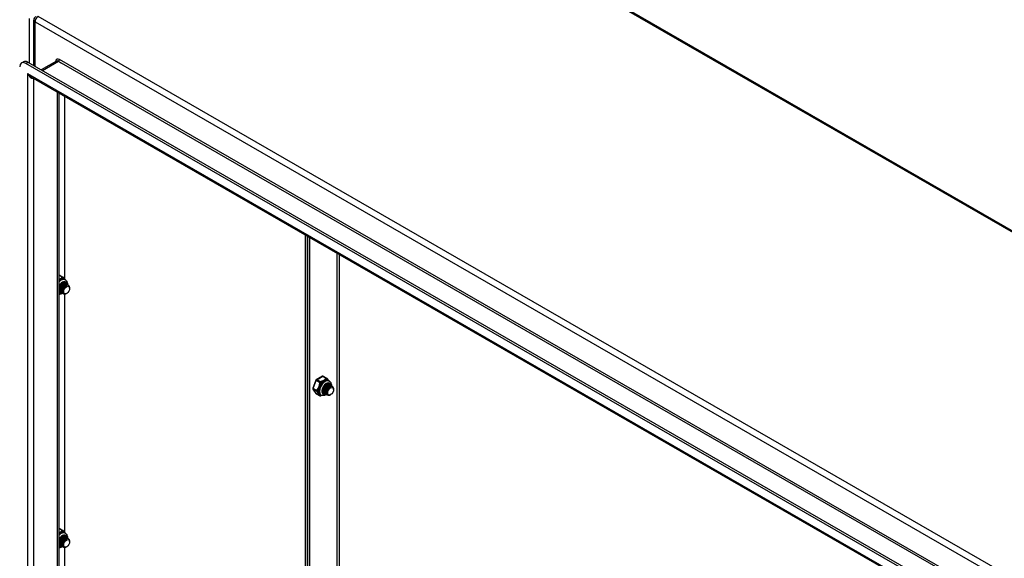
# Model space of a CAD drawing. Header units: inches. Extents: x 20 to 548, y 60 to 254.
# Tile 119 of 121: x 502 to 525, y 215 to 227. Entities that reach past the tile are written whole.
import ezdxf

# ---------------------------------------------------------------- set-up
doc = ezdxf.new("R2010")
doc.units = ezdxf.units.IN
doc.header["$MEASUREMENT"] = 0
doc.layers.add('Visible Edges(ANSI)', color=7, linetype='Continuous', lineweight=25)
doc.layers.add('Visible Tangent Edges(ANSI)', color=7, linetype='Continuous', lineweight=25)

msp = doc.modelspace()

# ---------------------------------------------------------------- linework, layer by layer
at = {"layer": 'Visible Edges(ANSI)'}
for p, q in [((509.648, 231.456), (547.691, 209.548)), ((502.568, 226.327), (502.568, 227.379)), ((502.282, 226.389), (502.33, 226.417)), ((539.562, 204.968), (502.38, 226.38)), ((502.428, 226.407), (539.61, 204.996)), ((503.09, 226.434), (502.736, 226.23)), ((539.476, 204.775), (502.507, 226.064)), ((503.147, 225.696), (503.147, 203.311)), ((503.282, 221.395), (503.282, 225.618)), ((508.843, 207.648), (508.843, 222.416)), ((508.891, 222.388), (508.891, 207.62)), ((508.891, 207.62), (508.891, 222.388)), ((508.939, 222.36), (508.939, 207.592)), ((503.156, 221.493), (503.24, 221.444)), ((503.28, 221.389), (503.294, 221.381)), ((503.16, 221.153), (503.16, 221.167)), ((503.188, 221.137), (503.188, 221.151)), ((503.216, 221.121), (503.216, 221.135)), ((503.227, 221.289), (503.239, 221.296)), ((503.254, 221.273), (503.267, 221.28)), ((503.282, 221.257), (503.295, 221.264)), ((503.29, 221.302), (503.292, 221.3)), ((503.31, 221.241), (503.32, 221.247)), ((503.317, 221.286), (503.32, 221.284)), ((503.345, 221.27), (503.348, 221.268)), ((503.395, 221.185), (503.395, 221.201)), ((503.153, 221.092), (503.147, 221.096)), ((503.16, 221.108), (503.163, 221.107)), ((503.188, 221.092), (503.19, 221.091)), ((503.215, 221.076), (503.218, 221.075)), ((503.243, 221.112), (503.243, 221.119)), ((503.243, 221.06), (503.246, 221.059)), ((503.282, 215.545), (503.282, 221.053)), ((503.327, 221.067), (503.323, 221.065)), ((509.236, 219.154), (509.093, 219.072)), ((509.256, 219.154), (509.339, 219.106)), ((509.085, 219.062), (509.013, 218.878)), ((509.015, 218.859), (509.087, 218.757)), ((509.326, 218.951), (509.339, 218.958)), ((509.354, 218.935), (509.366, 218.942)), ((509.361, 218.979), (509.364, 218.978)), ((509.379, 219.051), (509.393, 219.043)), ((509.382, 218.919), (509.394, 218.926)), ((509.389, 218.963), (509.392, 218.962)), ((509.41, 218.903), (509.419, 218.908)), ((509.417, 218.947), (509.42, 218.946)), ((509.445, 218.931), (509.448, 218.93)), ((509.494, 218.847), (509.494, 218.863)), ((509.093, 218.751), (509.177, 218.703)), ((509.192, 218.727), (509.206, 218.719)), ((509.231, 218.831), (509.231, 218.841)), ((509.231, 218.786), (509.234, 218.784)), ((509.259, 218.815), (509.259, 218.829)), ((509.259, 218.77), (509.262, 218.768)), ((509.287, 218.799), (509.287, 218.813)), ((509.287, 218.754), (509.29, 218.752)), ((509.315, 218.782), (509.315, 218.797)), ((509.315, 218.738), (509.318, 218.736)), ((509.343, 218.774), (509.343, 218.781)), ((509.343, 218.722), (509.346, 218.72)), ((509.427, 218.729), (509.423, 218.727)), ((503.156, 215.642), (503.24, 215.594)), ((503.227, 215.438), (503.239, 215.446)), ((503.262, 215.467), (503.265, 215.465)), ((503.28, 215.538), (503.294, 215.53)), ((503.29, 215.451), (503.292, 215.449)), ((503.153, 215.241), (503.147, 215.246)), ((503.16, 215.302), (503.16, 215.317)), ((503.16, 215.258), (503.163, 215.256)), ((503.188, 215.286), (503.188, 215.3)), ((503.188, 215.242), (503.19, 215.24)), ((503.215, 215.225), (503.218, 215.224)), ((503.216, 215.27), (503.216, 215.284)), ((503.243, 215.261), (503.243, 215.268)), ((503.254, 215.422), (503.267, 215.43)), ((503.282, 215.406), (503.295, 215.414)), ((503.31, 215.39), (503.32, 215.396)), ((503.317, 215.435), (503.32, 215.433)), ((503.327, 215.217), (503.323, 215.214)), ((503.345, 215.419), (503.348, 215.417)), ((503.395, 215.335), (503.395, 215.351)), ((503.243, 215.209), (503.246, 215.208)), ((503.282, 209.694), (503.282, 215.203))]:
    msp.add_line(p, q, dxfattribs=at)
at = {"layer": 'Visible Edges(ANSI)', "flags": 128}
for points in [[(503.246, 221.439), (503.251, 221.433), (503.256, 221.426), (503.269, 221.411), (503.281, 221.396), (503.287, 221.389), (503.293, 221.382)], [(503.294, 221.381), (503.307, 221.372), (503.318, 221.36), (503.327, 221.347), (503.334, 221.333), (503.339, 221.318), (503.342, 221.303), (503.344, 221.287), (503.344, 221.27)], [(503.147, 221.224), (503.153, 221.237), (503.161, 221.25), (503.169, 221.263), (503.178, 221.275), (503.187, 221.286), (503.197, 221.295), (503.207, 221.304), (503.218, 221.312), (503.228, 221.318), (503.238, 221.323), (503.248, 221.326), (503.257, 221.328), (503.265, 221.329), (503.273, 221.328), (503.28, 221.327), (503.287, 221.324)], [(503.29, 221.302), (503.282, 221.305), (503.274, 221.306), (503.265, 221.306), (503.255, 221.304), (503.245, 221.3), (503.235, 221.294), (503.225, 221.286), (503.215, 221.278), (503.205, 221.267), (503.196, 221.256), (503.188, 221.244), (503.18, 221.23), (503.174, 221.217), (503.169, 221.203), (503.164, 221.188), (503.162, 221.174), (503.16, 221.161), (503.16, 221.147), (503.161, 221.135), (503.164, 221.124), (503.168, 221.114), (503.173, 221.105), (503.18, 221.098), (503.188, 221.092)], [(503.227, 221.289), (503.222, 221.286), (503.218, 221.283), (503.214, 221.28), (503.21, 221.277), (503.205, 221.273), (503.201, 221.268), (503.197, 221.264), (503.194, 221.259), (503.19, 221.254), (503.186, 221.249), (503.183, 221.244), (503.18, 221.238), (503.177, 221.232), (503.174, 221.227), (503.171, 221.221), (503.169, 221.215), (503.167, 221.209), (503.165, 221.203), (503.163, 221.197), (503.162, 221.191), (503.161, 221.185), (503.16, 221.179), (503.16, 221.173), (503.16, 221.167)], [(503.204, 221.086), (503.194, 221.089), (503.185, 221.095), (503.177, 221.103), (503.171, 221.112), (503.166, 221.124), (503.164, 221.137), (503.163, 221.151), (503.164, 221.167), (503.166, 221.183), (503.171, 221.199), (503.177, 221.215), (503.184, 221.231), (503.193, 221.245), (503.203, 221.259), (503.213, 221.272), (503.224, 221.282), (503.236, 221.291), (503.248, 221.298), (503.259, 221.302), (503.27, 221.304), (503.28, 221.304), (503.289, 221.302), (503.297, 221.297), (503.303, 221.29)], [(503.317, 221.286), (503.31, 221.289), (503.302, 221.29), (503.293, 221.29), (503.283, 221.288), (503.273, 221.284), (503.263, 221.278), (503.253, 221.27), (503.243, 221.262), (503.233, 221.251), (503.224, 221.24), (503.216, 221.228), (503.208, 221.214), (503.202, 221.201), (503.196, 221.187), (503.192, 221.172), (503.189, 221.158), (503.188, 221.145), (503.188, 221.131), (503.189, 221.119), (503.192, 221.108), (503.196, 221.098), (503.201, 221.089), (503.208, 221.082), (503.215, 221.076)], [(503.254, 221.273), (503.25, 221.27), (503.246, 221.267), (503.242, 221.264), (503.238, 221.26), (503.233, 221.257), (503.229, 221.252), (503.225, 221.248), (503.221, 221.243), (503.218, 221.238), (503.214, 221.233), (503.211, 221.228), (503.208, 221.222), (503.205, 221.216), (503.202, 221.211), (503.199, 221.205), (503.197, 221.199), (503.195, 221.193), (503.193, 221.187), (503.191, 221.181), (503.19, 221.175), (503.189, 221.169), (503.188, 221.163), (503.188, 221.157), (503.188, 221.151)], [(503.232, 221.069), (503.222, 221.073), (503.212, 221.079), (503.205, 221.086), (503.199, 221.096), (503.194, 221.108), (503.191, 221.121), (503.19, 221.135), (503.191, 221.151), (503.194, 221.167), (503.199, 221.183), (503.205, 221.199), (503.212, 221.215), (503.221, 221.229), (503.231, 221.243), (503.241, 221.256), (503.252, 221.266), (503.264, 221.275), (503.275, 221.282), (503.287, 221.286), (503.298, 221.288), (503.308, 221.288), (503.317, 221.286), (503.325, 221.281), (503.331, 221.274)], [(503.345, 221.27), (503.338, 221.273), (503.329, 221.274), (503.32, 221.274), (503.311, 221.271), (503.301, 221.267), (503.291, 221.262), (503.281, 221.254), (503.271, 221.246), (503.261, 221.235), (503.252, 221.224), (503.244, 221.212), (503.236, 221.198), (503.23, 221.185), (503.224, 221.171), (503.22, 221.156), (503.217, 221.142), (503.216, 221.129), (503.216, 221.115), (503.217, 221.103), (503.22, 221.092), (503.224, 221.082), (503.229, 221.073), (503.236, 221.066), (503.243, 221.06)], [(503.282, 221.257), (503.278, 221.254), (503.274, 221.251), (503.27, 221.248), (503.265, 221.244), (503.261, 221.24), (503.257, 221.236), (503.253, 221.232), (503.249, 221.227), (503.246, 221.222), (503.242, 221.217), (503.239, 221.212), (503.235, 221.206), (503.232, 221.2), (503.23, 221.195), (503.227, 221.189), (503.225, 221.183), (503.223, 221.177), (503.221, 221.171), (503.219, 221.165), (503.218, 221.158), (503.217, 221.153), (503.216, 221.147), (503.216, 221.141), (503.216, 221.135)], [(503.287, 221.054), (503.274, 221.052), (503.261, 221.053), (503.249, 221.057), (503.239, 221.063), (503.231, 221.072), (503.225, 221.084), (503.221, 221.097), (503.219, 221.112), (503.219, 221.129), (503.221, 221.146), (503.226, 221.164), (503.232, 221.182), (503.24, 221.199), (503.25, 221.216), (503.261, 221.23), (503.273, 221.244), (503.286, 221.255), (503.298, 221.263), (503.311, 221.269), (503.323, 221.272), (503.334, 221.272), (503.345, 221.27), (503.353, 221.264), (503.36, 221.256)], [(503.31, 221.241), (503.306, 221.238), (503.302, 221.235), (503.297, 221.232), (503.293, 221.228), (503.289, 221.224), (503.285, 221.22), (503.281, 221.216), (503.277, 221.211), (503.273, 221.206), (503.27, 221.201), (503.267, 221.196), (503.263, 221.19), (503.26, 221.184), (503.257, 221.178), (503.255, 221.173), (503.253, 221.167), (503.25, 221.161), (503.249, 221.154), (503.247, 221.148), (503.246, 221.142), (503.245, 221.136), (503.244, 221.131), (503.244, 221.125), (503.243, 221.119)], [(503.392, 221.224), (503.388, 221.236), (503.38, 221.246), (503.371, 221.253), (503.361, 221.256), (503.348, 221.257), (503.335, 221.254), (503.321, 221.247), (503.307, 221.238), (503.294, 221.226), (503.281, 221.212), (503.27, 221.195), (503.26, 221.178), (503.252, 221.159), (503.247, 221.14), (503.244, 221.122), (503.244, 221.105), (503.246, 221.089), (503.251, 221.076), (503.259, 221.066), (503.269, 221.059), (503.281, 221.055), (503.294, 221.055), (503.308, 221.058), (503.323, 221.065)], [(503.176, 221.102), (503.175, 221.102), (503.173, 221.102), (503.172, 221.103), (503.17, 221.103), (503.169, 221.104), (503.167, 221.104), (503.166, 221.105), (503.165, 221.106), (503.163, 221.106), (503.162, 221.107), (503.161, 221.108), (503.16, 221.109), (503.158, 221.109), (503.157, 221.11), (503.156, 221.111), (503.155, 221.112), (503.154, 221.113), (503.153, 221.114), (503.152, 221.116), (503.151, 221.117), (503.15, 221.118), (503.149, 221.119), (503.148, 221.12), (503.147, 221.122)], [(503.147, 221.12), (503.147, 221.119), (503.148, 221.118), (503.148, 221.118), (503.149, 221.117), (503.149, 221.117), (503.15, 221.116), (503.15, 221.116), (503.151, 221.115), (503.151, 221.115), (503.152, 221.114), (503.152, 221.114), (503.153, 221.113), (503.153, 221.113), (503.154, 221.112), (503.154, 221.112), (503.155, 221.111), (503.156, 221.111), (503.156, 221.111), (503.157, 221.11), (503.157, 221.11), (503.158, 221.109), (503.159, 221.109), (503.159, 221.109), (503.16, 221.108)], [(503.229, 221.07), (503.22, 221.064), (503.21, 221.059), (503.2, 221.054), (503.19, 221.051), (503.179, 221.048), (503.168, 221.046), (503.158, 221.045), (503.147, 221.045)], [(509.345, 219.101), (509.35, 219.094), (509.356, 219.088), (509.368, 219.073), (509.381, 219.058), (509.387, 219.051), (509.392, 219.043)], [(509.252, 218.754), (509.247, 218.757), (509.243, 218.762), (509.238, 218.767), (509.235, 218.774), (509.232, 218.782), (509.23, 218.79), (509.228, 218.8), (509.228, 218.81), (509.228, 218.821), (509.23, 218.833), (509.232, 218.844), (509.235, 218.857), (509.239, 218.869), (509.244, 218.881), (509.25, 218.894), (509.256, 218.906), (509.264, 218.917), (509.271, 218.928), (509.28, 218.939), (509.288, 218.949), (509.297, 218.957), (509.306, 218.965), (509.316, 218.972), (509.325, 218.978), (509.334, 218.983), (509.343, 218.987), (509.352, 218.989), (509.36, 218.99), (509.367, 218.991), (509.374, 218.99), (509.38, 218.988), (509.386, 218.986)], [(509.276, 218.763), (509.271, 218.764), (509.267, 218.766), (509.263, 218.768), (509.259, 218.77), (509.256, 218.773), (509.252, 218.776), (509.249, 218.78), (509.246, 218.783), (509.244, 218.788), (509.241, 218.792), (509.24, 218.797), (509.238, 218.802), (509.237, 218.807), (509.235, 218.813), (509.235, 218.818), (509.234, 218.824), (509.234, 218.831), (509.235, 218.837), (509.235, 218.843), (509.236, 218.85), (509.237, 218.857), (509.239, 218.863), (509.24, 218.87), (509.242, 218.877)], [(509.389, 218.963), (509.382, 218.966), (509.373, 218.968), (509.364, 218.967), (509.355, 218.965), (509.345, 218.961), (509.334, 218.956), (509.324, 218.948), (509.314, 218.939), (509.305, 218.929), (509.296, 218.918), (509.287, 218.905), (509.28, 218.892), (509.273, 218.878), (509.268, 218.864), (509.264, 218.85), (509.261, 218.836), (509.26, 218.822), (509.259, 218.809), (509.261, 218.797), (509.263, 218.786), (509.268, 218.775), (509.273, 218.767), (509.279, 218.76), (509.287, 218.754)], [(509.326, 218.951), (509.322, 218.948), (509.318, 218.945), (509.313, 218.942), (509.309, 218.938), (509.305, 218.934), (509.301, 218.93), (509.297, 218.926), (509.293, 218.921), (509.289, 218.916), (509.286, 218.911), (509.282, 218.905), (509.279, 218.9), (509.276, 218.894), (509.273, 218.888), (509.271, 218.882), (509.268, 218.876), (509.266, 218.87), (509.265, 218.864), (509.263, 218.858), (509.262, 218.852), (509.261, 218.846), (509.26, 218.84), (509.259, 218.835), (509.259, 218.829)], [(509.304, 218.747), (509.293, 218.751), (509.284, 218.756), (509.276, 218.764), (509.27, 218.774), (509.266, 218.786), (509.263, 218.799), (509.262, 218.813), (509.263, 218.829), (509.266, 218.844), (509.27, 218.861), (509.276, 218.877), (509.284, 218.892), (509.292, 218.907), (509.302, 218.921), (509.313, 218.933), (509.324, 218.944), (509.335, 218.953), (509.347, 218.959), (509.358, 218.964), (509.369, 218.966), (509.379, 218.966), (509.388, 218.963), (509.396, 218.959), (509.403, 218.952)], [(509.417, 218.947), (509.409, 218.95), (509.401, 218.952), (509.392, 218.951), (509.382, 218.949), (509.372, 218.945), (509.362, 218.939), (509.352, 218.932), (509.342, 218.923), (509.333, 218.913), (509.324, 218.902), (509.315, 218.889), (509.308, 218.876), (509.301, 218.862), (509.296, 218.848), (509.292, 218.834), (509.289, 218.82), (509.287, 218.806), (509.287, 218.793), (509.289, 218.781), (509.291, 218.77), (509.295, 218.759), (509.301, 218.751), (509.307, 218.744), (509.315, 218.738)], [(509.354, 218.935), (509.35, 218.932), (509.345, 218.929), (509.341, 218.926), (509.337, 218.922), (509.333, 218.918), (509.329, 218.914), (509.325, 218.91), (509.321, 218.905), (509.317, 218.9), (509.314, 218.895), (509.31, 218.889), (509.307, 218.884), (509.304, 218.878), (509.301, 218.872), (509.299, 218.866), (509.296, 218.86), (509.294, 218.854), (509.292, 218.848), (509.291, 218.842), (509.289, 218.836), (509.288, 218.83), (509.288, 218.824), (509.287, 218.819), (509.287, 218.813)], [(509.331, 218.731), (509.321, 218.735), (509.312, 218.74), (509.304, 218.748), (509.298, 218.758), (509.294, 218.77), (509.291, 218.783), (509.29, 218.797), (509.291, 218.812), (509.294, 218.828), (509.298, 218.845), (509.304, 218.861), (509.311, 218.876), (509.32, 218.891), (509.33, 218.905), (509.341, 218.917), (509.352, 218.928), (509.363, 218.937), (509.375, 218.943), (509.386, 218.948), (509.397, 218.95), (509.407, 218.95), (509.416, 218.947), (509.424, 218.943), (509.431, 218.936)], [(509.445, 218.931), (509.437, 218.934), (509.429, 218.936), (509.42, 218.935), (509.41, 218.933), (509.4, 218.929), (509.39, 218.923), (509.38, 218.916), (509.37, 218.907), (509.36, 218.897), (509.351, 218.886), (509.343, 218.873), (509.336, 218.86), (509.329, 218.846), (509.324, 218.832), (509.32, 218.818), (509.317, 218.804), (509.315, 218.79), (509.315, 218.777), (509.316, 218.765), (509.319, 218.753), (509.323, 218.743), (509.329, 218.735), (509.335, 218.727), (509.343, 218.722)], [(509.382, 218.919), (509.378, 218.916), (509.373, 218.913), (509.369, 218.91), (509.365, 218.906), (509.361, 218.902), (509.357, 218.898), (509.353, 218.893), (509.349, 218.889), (509.345, 218.884), (509.342, 218.879), (509.338, 218.873), (509.335, 218.868), (509.332, 218.862), (509.329, 218.856), (509.327, 218.85), (509.324, 218.844), (509.322, 218.838), (509.32, 218.832), (509.319, 218.826), (509.317, 218.82), (509.316, 218.814), (509.316, 218.808), (509.315, 218.803), (509.315, 218.797)], [(509.387, 218.716), (509.373, 218.714), (509.36, 218.715), (509.349, 218.719), (509.339, 218.725), (509.331, 218.734), (509.324, 218.745), (509.32, 218.759), (509.318, 218.774), (509.318, 218.791), (509.321, 218.808), (509.325, 218.826), (509.332, 218.844), (509.34, 218.861), (509.35, 218.877), (509.361, 218.892), (509.372, 218.905), (509.385, 218.916), (509.398, 218.925), (509.41, 218.931), (509.423, 218.934), (509.434, 218.934), (509.444, 218.931), (509.453, 218.926), (509.46, 218.918)], [(509.324, 218.977), (509.326, 218.979), (509.329, 218.979), (509.331, 218.98), (509.334, 218.981), (509.337, 218.981), (509.339, 218.982), (509.342, 218.982), (509.344, 218.982), (509.346, 218.982), (509.349, 218.982), (509.351, 218.982), (509.353, 218.982), (509.355, 218.981), (509.358, 218.981), (509.36, 218.98), (509.362, 218.979), (509.364, 218.978), (509.365, 218.977), (509.367, 218.976), (509.369, 218.974), (509.371, 218.973), (509.372, 218.971), (509.374, 218.97), (509.375, 218.968)], [(509.361, 218.979), (509.36, 218.98), (509.359, 218.98), (509.358, 218.981), (509.357, 218.981), (509.356, 218.982), (509.355, 218.982), (509.354, 218.982), (509.353, 218.983), (509.352, 218.983), (509.351, 218.983), (509.35, 218.983), (509.349, 218.984), (509.348, 218.984), (509.347, 218.984), (509.345, 218.984), (509.344, 218.984), (509.343, 218.984), (509.342, 218.984), (509.341, 218.984), (509.339, 218.984), (509.338, 218.984), (509.337, 218.984), (509.336, 218.983), (509.334, 218.983)], [(509.492, 218.886), (509.487, 218.898), (509.48, 218.908), (509.471, 218.914), (509.46, 218.918), (509.448, 218.918), (509.435, 218.915), (509.421, 218.909), (509.407, 218.9), (509.393, 218.888), (509.381, 218.873), (509.369, 218.857), (509.359, 218.839), (509.352, 218.821), (509.346, 218.802), (509.343, 218.784), (509.343, 218.767), (509.346, 218.751), (509.351, 218.738), (509.359, 218.728), (509.368, 218.72), (509.38, 218.717), (509.394, 218.717), (509.408, 218.72), (509.423, 218.727)], [(509.41, 218.903), (509.405, 218.9), (509.401, 218.897), (509.397, 218.894), (509.393, 218.89), (509.389, 218.886), (509.385, 218.882), (509.381, 218.877), (509.377, 218.873), (509.373, 218.868), (509.369, 218.863), (509.366, 218.857), (509.363, 218.852), (509.36, 218.846), (509.357, 218.84), (509.354, 218.834), (509.352, 218.828), (509.35, 218.822), (509.348, 218.816), (509.347, 218.81), (509.345, 218.804), (509.344, 218.798), (509.343, 218.792), (509.343, 218.787), (509.343, 218.781)], [(509.393, 219.043), (509.406, 219.034), (509.418, 219.022), (509.427, 219.009), (509.434, 218.995), (509.439, 218.98), (509.442, 218.964), (509.443, 218.948), (509.443, 218.932)], [(509.219, 218.713), (509.207, 218.708), (509.196, 218.703)], [(509.329, 218.732), (509.315, 218.723), (509.3, 218.716), (509.285, 218.711), (509.269, 218.708), (509.253, 218.707), (509.237, 218.708), (509.221, 218.712), (509.206, 218.719)], [(509.232, 218.845), (509.232, 218.841), (509.232, 218.837), (509.231, 218.833), (509.231, 218.829), (509.232, 218.825), (509.232, 218.821), (509.232, 218.817), (509.233, 218.813), (509.234, 218.809), (509.234, 218.806), (509.235, 218.802), (509.236, 218.799), (509.238, 218.796), (509.239, 218.793), (509.241, 218.79), (509.242, 218.787), (509.244, 218.784), (509.246, 218.782), (509.248, 218.779), (509.25, 218.777), (509.252, 218.775), (509.254, 218.773), (509.257, 218.772), (509.259, 218.77)], [(509.231, 218.787), (509.231, 218.787), (509.231, 218.787), (509.231, 218.786), (509.231, 218.786), (509.231, 218.786), (509.231, 218.786), (509.231, 218.786), (509.231, 218.786), (509.231, 218.786), (509.231, 218.786), (509.231, 218.786), (509.231, 218.786), (509.231, 218.786), (509.231, 218.786), (509.231, 218.786), (509.231, 218.786), (509.231, 218.786), (509.231, 218.786), (509.231, 218.786), (509.231, 218.786), (509.231, 218.786), (509.231, 218.786), (509.231, 218.786), (509.231, 218.786)], [(509.248, 218.779), (509.247, 218.779), (509.246, 218.78), (509.246, 218.78), (509.245, 218.78), (509.244, 218.78), (509.243, 218.781), (509.242, 218.781), (509.242, 218.781), (509.241, 218.781), (509.24, 218.782), (509.239, 218.782), (509.239, 218.782), (509.238, 218.783), (509.237, 218.783), (509.237, 218.783), (509.236, 218.784), (509.235, 218.784), (509.235, 218.784), (509.234, 218.785), (509.233, 218.785), (509.232, 218.785), (509.232, 218.786), (509.231, 218.786), (509.231, 218.787)], [(503.147, 215.373), (503.153, 215.387), (503.161, 215.4), (503.169, 215.412), (503.178, 215.424), (503.187, 215.435), (503.197, 215.445), (503.207, 215.453), (503.218, 215.461), (503.228, 215.467), (503.238, 215.472), (503.248, 215.476), (503.257, 215.478), (503.265, 215.478), (503.273, 215.478), (503.28, 215.476), (503.287, 215.473)], [(503.29, 215.451), (503.282, 215.454), (503.274, 215.455), (503.265, 215.455), (503.255, 215.453), (503.245, 215.449), (503.235, 215.443), (503.225, 215.436), (503.215, 215.427), (503.205, 215.417), (503.196, 215.405), (503.188, 215.393), (503.18, 215.38), (503.174, 215.366), (503.169, 215.352), (503.164, 215.338), (503.162, 215.324), (503.16, 215.31), (503.16, 215.297), (503.161, 215.284), (503.164, 215.273), (503.168, 215.263), (503.173, 215.254), (503.18, 215.247), (503.188, 215.242)], [(503.204, 215.235), (503.194, 215.238), (503.185, 215.244), (503.177, 215.252), (503.171, 215.262), (503.166, 215.273), (503.164, 215.286), (503.163, 215.301), (503.164, 215.316), (503.166, 215.332), (503.171, 215.348), (503.177, 215.364), (503.184, 215.38), (503.193, 215.395), (503.203, 215.408), (503.213, 215.421), (503.224, 215.431), (503.236, 215.44), (503.248, 215.447), (503.259, 215.451), (503.27, 215.454), (503.28, 215.453), (503.289, 215.451), (503.297, 215.446), (503.303, 215.439)], [(503.224, 215.465), (503.227, 215.466), (503.229, 215.467), (503.232, 215.468), (503.235, 215.468), (503.237, 215.469), (503.24, 215.469), (503.242, 215.47), (503.244, 215.47), (503.247, 215.47), (503.249, 215.47), (503.252, 215.47), (503.254, 215.469), (503.256, 215.469), (503.258, 215.468), (503.26, 215.467), (503.262, 215.467), (503.264, 215.466), (503.266, 215.464), (503.268, 215.463), (503.269, 215.462), (503.271, 215.46), (503.273, 215.459), (503.274, 215.457), (503.275, 215.455)], [(503.262, 215.467), (503.261, 215.467), (503.26, 215.468), (503.259, 215.468), (503.258, 215.469), (503.257, 215.469), (503.256, 215.47), (503.255, 215.47), (503.254, 215.47), (503.253, 215.47), (503.252, 215.471), (503.25, 215.471), (503.249, 215.471), (503.248, 215.471), (503.247, 215.471), (503.246, 215.471), (503.245, 215.472), (503.244, 215.472), (503.242, 215.472), (503.241, 215.471), (503.24, 215.471), (503.239, 215.471), (503.237, 215.471), (503.236, 215.471), (503.235, 215.471)], [(503.246, 215.588), (503.251, 215.582), (503.256, 215.575), (503.269, 215.561), (503.281, 215.546), (503.287, 215.538), (503.293, 215.531)], [(503.294, 215.53), (503.307, 215.521), (503.318, 215.51), (503.327, 215.497), (503.334, 215.482), (503.339, 215.467), (503.342, 215.452), (503.344, 215.436), (503.344, 215.42)], [(503.176, 215.251), (503.175, 215.251), (503.173, 215.252), (503.172, 215.252), (503.17, 215.252), (503.169, 215.253), (503.167, 215.253), (503.166, 215.254), (503.165, 215.255), (503.163, 215.255), (503.162, 215.256), (503.161, 215.257), (503.16, 215.258), (503.158, 215.259), (503.157, 215.26), (503.156, 215.261), (503.155, 215.262), (503.154, 215.263), (503.153, 215.264), (503.152, 215.265), (503.151, 215.266), (503.15, 215.267), (503.149, 215.268), (503.148, 215.27), (503.147, 215.271)], [(503.147, 215.269), (503.147, 215.268), (503.148, 215.268), (503.148, 215.267), (503.149, 215.267), (503.149, 215.266), (503.15, 215.266), (503.15, 215.265), (503.151, 215.264), (503.151, 215.264), (503.152, 215.263), (503.152, 215.263), (503.153, 215.263), (503.153, 215.262), (503.154, 215.262), (503.154, 215.261), (503.155, 215.261), (503.156, 215.26), (503.156, 215.26), (503.157, 215.259), (503.157, 215.259), (503.158, 215.259), (503.159, 215.258), (503.159, 215.258), (503.16, 215.258)], [(503.148, 215.267), (503.148, 215.267), (503.148, 215.267), (503.148, 215.267), (503.148, 215.267), (503.148, 215.267), (503.148, 215.267), (503.148, 215.267), (503.148, 215.267), (503.148, 215.267), (503.148, 215.267), (503.148, 215.267), (503.148, 215.267), (503.147, 215.267), (503.147, 215.267), (503.147, 215.267), (503.147, 215.267), (503.147, 215.267), (503.147, 215.267), (503.147, 215.267), (503.147, 215.267), (503.147, 215.267), (503.147, 215.267), (503.147, 215.267), (503.147, 215.267)], [(503.229, 215.219), (503.22, 215.213), (503.21, 215.208), (503.2, 215.204), (503.19, 215.2), (503.179, 215.197), (503.168, 215.195), (503.158, 215.194), (503.147, 215.194)], [(503.227, 215.438), (503.222, 215.436), (503.218, 215.433), (503.214, 215.429), (503.21, 215.426), (503.205, 215.422), (503.201, 215.418), (503.197, 215.413), (503.194, 215.408), (503.19, 215.403), (503.186, 215.398), (503.183, 215.393), (503.18, 215.387), (503.177, 215.382), (503.174, 215.376), (503.171, 215.37), (503.169, 215.364), (503.167, 215.358), (503.165, 215.352), (503.163, 215.346), (503.162, 215.34), (503.161, 215.334), (503.16, 215.328), (503.16, 215.322), (503.16, 215.317)], [(503.317, 215.435), (503.31, 215.438), (503.302, 215.439), (503.293, 215.439), (503.283, 215.437), (503.273, 215.433), (503.263, 215.427), (503.253, 215.42), (503.243, 215.411), (503.233, 215.401), (503.224, 215.389), (503.216, 215.377), (503.208, 215.364), (503.202, 215.35), (503.196, 215.336), (503.192, 215.322), (503.189, 215.308), (503.188, 215.294), (503.188, 215.281), (503.189, 215.268), (503.192, 215.257), (503.196, 215.247), (503.201, 215.238), (503.208, 215.231), (503.215, 215.225)], [(503.254, 215.422), (503.25, 215.42), (503.246, 215.417), (503.242, 215.413), (503.238, 215.41), (503.233, 215.406), (503.229, 215.402), (503.225, 215.397), (503.221, 215.392), (503.218, 215.387), (503.214, 215.382), (503.211, 215.377), (503.208, 215.371), (503.205, 215.366), (503.202, 215.36), (503.199, 215.354), (503.197, 215.348), (503.195, 215.342), (503.193, 215.336), (503.191, 215.33), (503.19, 215.324), (503.189, 215.318), (503.188, 215.312), (503.188, 215.306), (503.188, 215.301)], [(503.232, 215.219), (503.222, 215.222), (503.212, 215.228), (503.205, 215.236), (503.199, 215.246), (503.194, 215.257), (503.191, 215.27), (503.19, 215.285), (503.191, 215.3), (503.194, 215.316), (503.199, 215.332), (503.205, 215.348), (503.212, 215.364), (503.221, 215.379), (503.231, 215.392), (503.241, 215.405), (503.252, 215.415), (503.264, 215.424), (503.275, 215.431), (503.287, 215.435), (503.298, 215.438), (503.308, 215.437), (503.317, 215.435), (503.325, 215.43), (503.331, 215.423)], [(503.345, 215.419), (503.338, 215.422), (503.329, 215.423), (503.32, 215.423), (503.311, 215.421), (503.301, 215.417), (503.291, 215.411), (503.281, 215.404), (503.271, 215.395), (503.261, 215.385), (503.252, 215.373), (503.244, 215.361), (503.236, 215.348), (503.23, 215.334), (503.224, 215.32), (503.22, 215.306), (503.217, 215.291), (503.216, 215.278), (503.216, 215.265), (503.217, 215.252), (503.22, 215.241), (503.224, 215.231), (503.229, 215.222), (503.236, 215.215), (503.243, 215.209)], [(503.282, 215.406), (503.278, 215.404), (503.274, 215.401), (503.27, 215.397), (503.265, 215.394), (503.261, 215.39), (503.257, 215.386), (503.253, 215.381), (503.249, 215.376), (503.246, 215.371), (503.242, 215.366), (503.239, 215.361), (503.235, 215.355), (503.232, 215.35), (503.23, 215.344), (503.227, 215.338), (503.225, 215.332), (503.223, 215.326), (503.221, 215.32), (503.219, 215.314), (503.218, 215.308), (503.217, 215.302), (503.216, 215.296), (503.216, 215.29), (503.216, 215.284)], [(503.287, 215.204), (503.274, 215.202), (503.261, 215.202), (503.249, 215.206), (503.239, 215.213), (503.231, 215.222), (503.225, 215.233), (503.221, 215.246), (503.219, 215.262), (503.219, 215.278), (503.221, 215.296), (503.226, 215.313), (503.232, 215.331), (503.24, 215.348), (503.25, 215.365), (503.261, 215.38), (503.273, 215.393), (503.286, 215.404), (503.298, 215.412), (503.311, 215.418), (503.323, 215.421), (503.334, 215.422), (503.345, 215.419), (503.353, 215.414), (503.36, 215.406)], [(503.31, 215.39), (503.306, 215.388), (503.302, 215.385), (503.297, 215.381), (503.293, 215.378), (503.289, 215.374), (503.285, 215.369), (503.281, 215.365), (503.277, 215.36), (503.273, 215.355), (503.27, 215.35), (503.267, 215.345), (503.263, 215.339), (503.26, 215.334), (503.257, 215.328), (503.255, 215.322), (503.253, 215.316), (503.25, 215.31), (503.249, 215.304), (503.247, 215.298), (503.246, 215.292), (503.245, 215.286), (503.244, 215.28), (503.244, 215.274), (503.243, 215.268)], [(503.392, 215.373), (503.388, 215.385), (503.38, 215.395), (503.371, 215.402), (503.361, 215.405), (503.348, 215.406), (503.335, 215.403), (503.321, 215.397), (503.307, 215.387), (503.294, 215.375), (503.281, 215.361), (503.27, 215.344), (503.26, 215.327), (503.252, 215.308), (503.247, 215.289), (503.244, 215.271), (503.244, 215.254), (503.246, 215.239), (503.251, 215.226), (503.259, 215.215), (503.269, 215.208), (503.281, 215.204), (503.294, 215.204), (503.308, 215.207), (503.323, 215.214)]]:
    msp.add_lwpolyline(points, dxfattribs=at)
at = {"layer": 'Visible Edges(ANSI)'}
for centre, radius, start, end in [((502.667, 227.379), 0.099, 119.936, 180), ((503.146, 221.476), 0.0197, 60.064, 89.354), ((503.23, 221.427), 0.0197, 36.716, 60.064), ((509.246, 219.137), 0.0197, 60.064, 119.936), ((509.33, 219.089), 0.0197, 36.716, 60.064), ((509.031, 218.871), 0.0197, 158.8021, 215.0271), ((509.103, 219.055), 0.0197, 119.936, 158.8021), ((509.103, 218.768), 0.0197, 215.0271, 240.064), ((509.187, 218.72), 0.0197, 240.064, 297.2321), ((503.146, 215.625), 0.0197, 60.064, 89.354), ((503.23, 215.577), 0.0197, 36.716, 60.064)]:
    msp.add_arc(centre, radius, start, end, dxfattribs=at)
for centre, major_axis, start_param, end_param in [((502.38, 226.219), (-0.098, 0.171), 5.499721, 7.070517), ((502.428, 226.246), (-0.098, 0.171), 5.499721, 6.283185), ((503.211, 221.213), (0.067, 0.116), 5.718546, 6.217869), ((503.313, 221.154), (0.058, 0.101), 5.495853, 5.750129), ((503.211, 221.213), (-0.067, -0.116), 0.065316, 0.520508), ((509.311, 218.874), (0.067, 0.116), 5.718546, 6.217869), ((509.283, 218.89), (0.079, 0.136), 5.540636, 5.67712), ((509.412, 218.816), (0.058, 0.101), 5.495853, 5.750129), ((509.311, 218.874), (-0.067, -0.116), 0.065316, 0.520508), ((509.283, 218.89), (0.079, 0.136), 3.747658, 3.892421), ((503.211, 215.362), (0.067, 0.116), 5.718546, 6.217869), ((503.184, 215.378), (0.079, 0.136), 5.540636, 5.67712), ((503.211, 215.362), (-0.067, -0.116), 0.065316, 0.520508), ((503.184, 215.378), (0.079, 0.136), 3.747658, 3.892421), ((503.313, 215.303), (0.058, 0.101), 5.495853, 5.750129)]:
    msp.add_ellipse(centre, major_axis=major_axis, ratio=0.578093, start_param=start_param, end_param=end_param, dxfattribs=at)
for centre in [(503.327, 221.146), (509.426, 218.808), (503.327, 215.295)]:
    msp.add_ellipse(centre, major_axis=(-0.0481, -0.0836), ratio=0.578093, dxfattribs=at)
at = {"layer": 'Visible Tangent Edges(ANSI)'}
for p, q in [((547.642, 209.543), (509.598, 231.451)), ((502.457, 227.419), (502.457, 226.391)), ((502.597, 227.338), (540.641, 205.43)), ((502.597, 226.31), (502.597, 227.338)), ((540.711, 205.552), (502.667, 227.46)), ((502.38, 226.38), (502.428, 226.407)), ((502.765, 226.213), (503.14, 226.429)), ((503.14, 226.429), (503.211, 226.388)), ((540.077, 205.209), (503.162, 226.467)), ((539.983, 205.212), (503.211, 226.388)), ((502.422, 226.147), (539.521, 204.783)), ((502.422, 226.147), (502.422, 202.875)), ((502.562, 226.033), (502.562, 202.981)), ((503.118, 203.301), (503.118, 225.713)), ((509.576, 207.018), (509.576, 221.993)), ((509.62, 221.968), (509.62, 207.018)), ((503.147, 221.492), (503.23, 221.444)), ((509.103, 219.071), (509.246, 219.153)), ((509.246, 219.153), (509.33, 219.105)), ((509.019, 218.872), (509.091, 219.056)), ((509.103, 218.823), (509.019, 218.872)), ((509.091, 218.753), (509.019, 218.856)), ((509.019, 218.856), (509.103, 218.807)), ((509.091, 219.056), (509.175, 219.008)), ((509.187, 219.023), (509.103, 219.071)), ((509.175, 218.705), (509.091, 218.753)), ((503.147, 215.641), (503.23, 215.593))]:
    msp.add_line(p, q, dxfattribs=at)
at = {"layer": 'Visible Tangent Edges(ANSI)', "flags": 128}
for points in [[(503.23, 221.444), (503.227, 221.441), (503.223, 221.439), (503.22, 221.436), (503.216, 221.434), (503.213, 221.431), (503.21, 221.428), (503.207, 221.426), (503.204, 221.423), (503.201, 221.42), (503.198, 221.418), (503.195, 221.415), (503.192, 221.412), (503.189, 221.41), (503.186, 221.407), (503.183, 221.405), (503.179, 221.402), (503.176, 221.4), (503.172, 221.397), (503.168, 221.395), (503.164, 221.393), (503.16, 221.391), (503.156, 221.389), (503.151, 221.387), (503.147, 221.385)], [(503.147, 221.37), (503.151, 221.373), (503.156, 221.375), (503.161, 221.378), (503.166, 221.381), (503.17, 221.384), (503.175, 221.386), (503.18, 221.389), (503.184, 221.392), (503.188, 221.394), (503.193, 221.396), (503.197, 221.399), (503.201, 221.401), (503.205, 221.403), (503.209, 221.405), (503.212, 221.408), (503.216, 221.409), (503.22, 221.411), (503.223, 221.413), (503.227, 221.415), (503.231, 221.416), (503.234, 221.418), (503.238, 221.419), (503.241, 221.42), (503.245, 221.421)], [(503.245, 221.421), (503.247, 221.42), (503.248, 221.419), (503.25, 221.418), (503.252, 221.417), (503.254, 221.415), (503.256, 221.414), (503.258, 221.413), (503.26, 221.411), (503.262, 221.41), (503.264, 221.408), (503.266, 221.407), (503.268, 221.405), (503.27, 221.403), (503.272, 221.402), (503.274, 221.4), (503.276, 221.398), (503.278, 221.396), (503.28, 221.395), (503.282, 221.393), (503.284, 221.391), (503.286, 221.389), (503.287, 221.387), (503.289, 221.385), (503.291, 221.383)], [(509.33, 219.105), (509.324, 219.101), (509.319, 219.098), (509.314, 219.094), (509.309, 219.09), (509.304, 219.085), (509.3, 219.081), (509.295, 219.077), (509.29, 219.073), (509.286, 219.069), (509.28, 219.065), (509.275, 219.061), (509.269, 219.058), (509.263, 219.054), (509.256, 219.051), (509.249, 219.048), (509.242, 219.045), (509.235, 219.043), (509.228, 219.04), (509.221, 219.037), (509.214, 219.035), (509.207, 219.032), (509.2, 219.029), (509.193, 219.026), (509.187, 219.023)], [(509.2, 219), (509.205, 219.004), (509.211, 219.009), (509.217, 219.013), (509.224, 219.017), (509.23, 219.022), (509.237, 219.026), (509.243, 219.03), (509.25, 219.034), (509.257, 219.038), (509.264, 219.042), (509.271, 219.046), (509.277, 219.05), (509.284, 219.053), (509.29, 219.057), (509.296, 219.061), (509.302, 219.064), (509.308, 219.067), (509.313, 219.07), (509.318, 219.073), (509.324, 219.075), (509.329, 219.077), (509.334, 219.08), (509.339, 219.081), (509.344, 219.083)], [(509.344, 219.083), (509.346, 219.082), (509.348, 219.081), (509.35, 219.08), (509.352, 219.078), (509.354, 219.077), (509.356, 219.076), (509.358, 219.074), (509.36, 219.073), (509.362, 219.071), (509.364, 219.07), (509.366, 219.068), (509.368, 219.067), (509.37, 219.065), (509.372, 219.063), (509.374, 219.062), (509.376, 219.06), (509.378, 219.058), (509.379, 219.056), (509.381, 219.054), (509.383, 219.052), (509.385, 219.05), (509.387, 219.048), (509.389, 219.046), (509.39, 219.044)], [(509.175, 219.008), (509.172, 219), (509.17, 218.992), (509.168, 218.983), (509.166, 218.975), (509.164, 218.967), (509.162, 218.958), (509.161, 218.95), (509.159, 218.942), (509.157, 218.934), (509.155, 218.925), (509.153, 218.917), (509.15, 218.909), (509.147, 218.902), (509.143, 218.894), (509.139, 218.887), (509.135, 218.88), (509.131, 218.873), (509.127, 218.866), (509.122, 218.859), (509.118, 218.852), (509.114, 218.845), (509.11, 218.838), (509.107, 218.831), (509.103, 218.823)], [(509.127, 218.813), (509.129, 218.82), (509.131, 218.827), (509.133, 218.834), (509.136, 218.842), (509.139, 218.849), (509.141, 218.856), (509.144, 218.864), (509.147, 218.872), (509.151, 218.88), (509.154, 218.888), (509.157, 218.896), (509.161, 218.904), (509.164, 218.913), (509.167, 218.921), (509.17, 218.93), (509.173, 218.938), (509.176, 218.947), (509.18, 218.955), (509.183, 218.963), (509.186, 218.971), (509.189, 218.978), (509.193, 218.986), (509.196, 218.993), (509.2, 219)], [(509.103, 218.807), (509.107, 218.803), (509.11, 218.798), (509.114, 218.793), (509.118, 218.788), (509.122, 218.783), (509.127, 218.779), (509.131, 218.774), (509.135, 218.769), (509.139, 218.764), (509.143, 218.759), (509.147, 218.754), (509.15, 218.75), (509.153, 218.746), (509.155, 218.742), (509.157, 218.738), (509.159, 218.734), (509.161, 218.731), (509.162, 218.727), (509.164, 218.724), (509.166, 218.72), (509.168, 218.717), (509.17, 218.713), (509.172, 218.709), (509.175, 218.705)], [(509.2, 218.71), (509.196, 218.713), (509.193, 218.715), (509.189, 218.717), (509.186, 218.72), (509.183, 218.723), (509.179, 218.726), (509.176, 218.729), (509.173, 218.732), (509.17, 218.736), (509.167, 218.739), (509.164, 218.744), (509.161, 218.748), (509.157, 218.753), (509.154, 218.758), (509.151, 218.763), (509.147, 218.769), (509.144, 218.774), (509.141, 218.78), (509.139, 218.786), (509.136, 218.791), (509.133, 218.797), (509.131, 218.803), (509.129, 218.808), (509.127, 218.813)], [(509.215, 218.714), (509.214, 218.714), (509.214, 218.714), (509.213, 218.714), (509.212, 218.714), (509.212, 218.713), (509.211, 218.713), (509.21, 218.713), (509.21, 218.713), (509.209, 218.713), (509.209, 218.713), (509.208, 218.712), (509.207, 218.712), (509.207, 218.712), (509.206, 218.712), (509.205, 218.712), (509.205, 218.712), (509.204, 218.711), (509.203, 218.711), (509.203, 218.711), (509.202, 218.711), (509.202, 218.711), (509.201, 218.711), (509.2, 218.71), (509.2, 218.71)], [(503.23, 215.593), (503.227, 215.59), (503.223, 215.588), (503.22, 215.585), (503.216, 215.583), (503.213, 215.58), (503.21, 215.578), (503.207, 215.575), (503.204, 215.572), (503.201, 215.57), (503.198, 215.567), (503.195, 215.564), (503.192, 215.562), (503.189, 215.559), (503.186, 215.556), (503.183, 215.554), (503.179, 215.551), (503.176, 215.549), (503.172, 215.547), (503.168, 215.544), (503.164, 215.542), (503.16, 215.54), (503.156, 215.538), (503.151, 215.536), (503.147, 215.534)], [(503.147, 215.519), (503.151, 215.522), (503.156, 215.525), (503.161, 215.527), (503.166, 215.53), (503.17, 215.533), (503.175, 215.536), (503.18, 215.538), (503.184, 215.541), (503.188, 215.543), (503.193, 215.546), (503.197, 215.548), (503.201, 215.55), (503.205, 215.553), (503.209, 215.555), (503.212, 215.557), (503.216, 215.559), (503.22, 215.56), (503.223, 215.562), (503.227, 215.564), (503.231, 215.565), (503.234, 215.567), (503.238, 215.568), (503.241, 215.57), (503.245, 215.571)], [(503.245, 215.571), (503.247, 215.57), (503.248, 215.568), (503.25, 215.567), (503.252, 215.566), (503.254, 215.565), (503.256, 215.563), (503.258, 215.562), (503.26, 215.56), (503.262, 215.559), (503.264, 215.557), (503.266, 215.556), (503.268, 215.554), (503.27, 215.553), (503.272, 215.551), (503.274, 215.549), (503.276, 215.547), (503.278, 215.546), (503.28, 215.544), (503.282, 215.542), (503.284, 215.54), (503.286, 215.538), (503.287, 215.536), (503.289, 215.534), (503.291, 215.532)]]:
    msp.add_lwpolyline(points, dxfattribs=at)
at = {"layer": 'Visible Tangent Edges(ANSI)'}
for centre, major_axis, ratio, start_param, end_param in [((502.667, 227.379), (-0.099, 0), 0.575862, 0, 0.785398), ((502.667, 227.379), (-0.0494, -0.0858), 0.578093, 3.925057, 5.495853), ((503.162, 226.361), (-0.065, 0.113), 0.578093, 5.499721, 6.988298), ((503.14, 226.348), (-0.0494, 0.0858), 0.578093, 5.499721, 6.283185), ((503.14, 226.454), (0.0155, 0.0269), 0.578093, 3.925057, 5.495853), ((502.492, 226.187), (0.095, -0.132), 0.494861, 4.660263, 5.447595), ((502.492, 226.187), (0.066, -0.148), 0.494835, 4.763011, 6.227417), ((503.146, 221.476), (0.0098, 0.0171), 0.578093, 0, 0.767518), ((503.186, 221.227), (0.093, 0.162), 0.578093, 0, 1.087676), ((503.2, 221.219), (0.093, 0.162), 0.578093, 0, 1.200229), ((503.23, 221.427), (0.0098, 0.0171), 0.578093, 0, 0.783464), ((503.23, 221.427), (-0.0107, 0.0165), 0.609588, 3.996047, 5.470059), ((503.23, 221.427), (0.0158, 0.0118), 0.754115, 5.139012, 6.283185), ((503.228, 221.203), (0.074, 0.128), 0.578093, 5.586953, 7.960387), ((503.228, 221.203), (0.073, 0.126), 0.578093, 5.604861, 7.977379), ((503.22, 221.208), (0.067, 0.116), 0.578093, 5.752575, 6.283185), ((503.228, 221.203), (-0.073, -0.126), 0.578093, 6.155921, 6.93146), ((503.228, 221.203), (-0.074, -0.128), 0.578093, 6.172913, 6.948591), ((503.22, 221.208), (-0.067, -0.116), 0.578093, 0, 0.525906), ((509.246, 219.137), (-0.0098, 0.0171), 0.578093, 5.499721, 6.283185), ((509.246, 219.137), (0.0098, 0.0171), 0.578093, 0, 0.783464), ((509.33, 219.089), (0.0098, 0.0171), 0.578093, 0, 0.783464), ((509.33, 219.089), (-0.0107, 0.0165), 0.609588, 3.996047, 5.470059), ((509.33, 219.089), (0.0158, 0.0118), 0.754115, 5.139012, 6.283185), ((509.031, 218.871), (-0.0184, 0.0071), 0.209664, 0, 0.938208), ((509.031, 218.871), (-0.0161, -0.0113), 0.787757, 0, 0.35258), ((509.031, 218.871), (-0.0098, -0.0171), 0.578093, 4.972255, 6.019452), ((509.103, 219.055), (-0.0184, 0.0071), 0.209664, 0, 0.938208), ((509.103, 219.055), (0.0098, 0.0171), 0.578093, 0.783464, 1.830662), ((509.103, 219.055), (-0.0098, 0.0171), 0.578093, 5.499721, 6.283185), ((509.286, 218.889), (-0.093, -0.162), 0.578093, 3.141593, 6.283185), ((509.3, 218.881), (0.093, 0.162), 0.578093, 0, 3.141593), ((509.187, 219.007), (-0.0098, -0.0171), 0.578093, 3.925057, 4.972255), ((509.187, 219.007), (-0.0187, 0.0063), 0.17693, 0.929322, 2.403334), ((509.187, 219.007), (0.009, -0.0175), 0.54478, 0.910625, 2.384637), ((509.328, 218.865), (-0.074, -0.128), 0.578093, 2.44536, 6.948591), ((509.328, 218.865), (0.073, 0.126), 0.578093, 5.604861, 10.073053), ((509.319, 218.87), (0.067, 0.116), 0.578093, 5.752575, 6.283185), ((509.103, 218.768), (-0.0161, -0.0113), 0.787757, 0, 0.35258), ((509.103, 218.768), (-0.0098, -0.0171), 0.578093, 6.019452, 6.283185), ((509.115, 218.822), (-0.0098, -0.0171), 0.578093, 4.972255, 6.019452), ((509.115, 218.822), (0.018, -0.008), 0.241739, 4.090324, 5.564336), ((509.115, 218.822), (-0.0158, -0.0118), 0.754115, 0.329838, 1.80385), ((509.187, 218.72), (-0.0165, -0.0107), 0.818923, 0.3797, 1.853712), ((509.187, 218.72), (-0.0098, -0.0171), 0.578093, 6.019452, 6.283185), ((509.187, 218.72), (0.009, -0.0175), 0.54478, 0, 0.717057), ((509.319, 218.87), (-0.067, -0.116), 0.578093, 0, 0.525906), ((503.146, 215.625), (0.0098, 0.0171), 0.578093, 0, 0.767518), ((503.186, 215.376), (0.093, 0.162), 0.578093, 0, 1.087676), ((503.2, 215.368), (0.093, 0.162), 0.578093, 0, 1.200229), ((503.228, 215.352), (0.074, 0.128), 0.578093, 5.586953, 7.960387), ((503.228, 215.352), (0.073, 0.126), 0.578093, 5.604861, 7.977379), ((503.23, 215.577), (0.0098, 0.0171), 0.578093, 0, 0.783464), ((503.23, 215.577), (-0.0107, 0.0165), 0.609588, 3.996047, 5.470059), ((503.23, 215.577), (0.0158, 0.0118), 0.754115, 5.139012, 6.283185), ((503.22, 215.357), (0.067, 0.116), 0.578093, 5.752575, 6.283185), ((503.228, 215.352), (-0.073, -0.126), 0.578093, 6.155921, 6.93146), ((503.228, 215.352), (-0.074, -0.128), 0.578093, 6.172913, 6.948591), ((503.22, 215.357), (-0.067, -0.116), 0.578093, 0, 0.525906)]:
    msp.add_ellipse(centre, major_axis=major_axis, ratio=ratio, start_param=start_param, end_param=end_param, dxfattribs=at)

doc.saveas('drawing.dxf')
